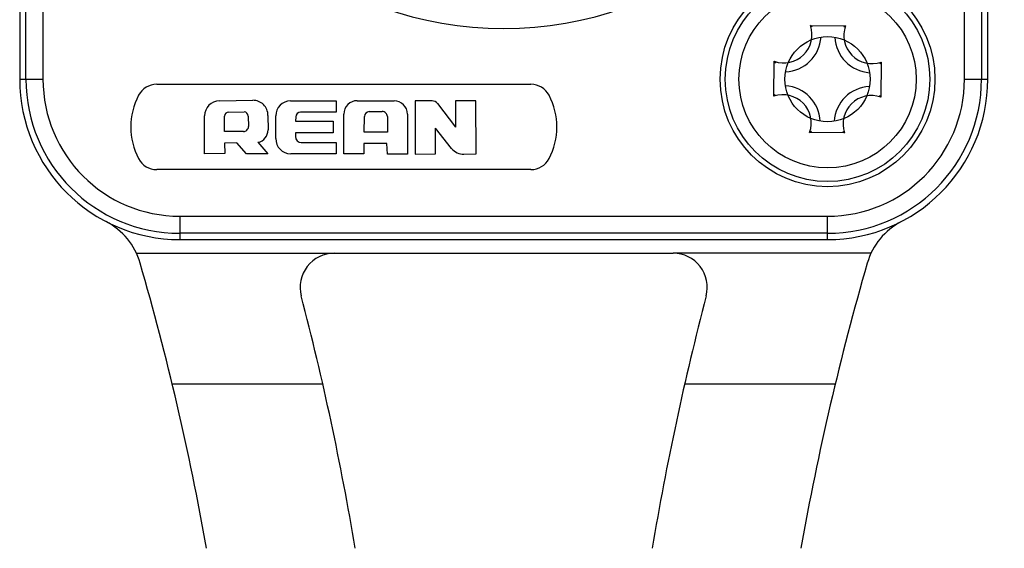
# Model space of a CAD drawing. Header units: millimetres. Extents: x 0 to 420, y 0 to 297.
# Tile 77 of 212: x 177 to 191, y 199 to 207. Entities that reach past the tile are written whole.
import ezdxf

# ---------------------------------------------------------------- set-up
doc = ezdxf.new("R2010")
doc.units = ezdxf.units.MM
doc.header["$LTSCALE"] = 23.1
doc.layers.get('0').update_dxf_attribs({"linetype": 'CONTINUOUS'})
doc.layers.add('DIM_PILOTEES', color=7, linetype='CONTINUOUS')
doc.styles.get("Standard").update_dxf_attribs({"font": 'txt', "width": 0.7})
doc.dimstyles.new('DIMSTYLE_3', dxfattribs={"dimtxt": 2.5, "dimasz": 3.5, "dimexe": 2, "dimexo": 0, "dimtad": 1, "dimdec": 0, "dimlfac": 2, "dimdsep": 46, "dimtxsty": 'Standard', "dimblk": '_FILLED', "dimblk1": '_FILLED', "dimblk2": '_FILLED', "dimcen": 0.09, "dimazin": 2, "dimtp": 0.5, "dimtm": 0.5, "dimtfac": 1, "dimtdec": 0, "dimtofl": 0, "dimtmove": 0, "dimatfit": 3, "dimldrblk": '_FILLED', "dimfxl": 0, "dimtolj": 1, "dimarcsym": 0})

# ---------------------------------------------------------------- blocks, each defined once
blk = doc.blocks.new('_FILLED')
at = {"color": 0, "linetype": 'ByBlock'}
blk.add_solid([(0, 0), (-1, 0.1429), (-1, -0.1429)], dxfattribs=at)
blk = doc.blocks.new('*D5')
at = {"layer": 'DIM_PILOTEES', "color": 2, "linetype": 'Continuous'}
for p, q in [((185.269, 267.082), (224.739, 267.082)), ((222.739, 267.082), (222.739, 228.807)), ((222.739, 190.532), (222.739, 228.807)), ((199.072, 190.532), (224.739, 190.532))]:
    blk.add_line(p, q, dxfattribs=at)
at = {"layer": 'DIM_PILOTEES', "color": 2, "linetype": 'Continuous', "xscale": 3.5, "yscale": 3.5, "zscale": 3.5}
for p, rotation in [((222.739, 267.082), 90), ((222.739, 190.532), 270)]:
    blk.add_blockref('_FILLED', p, dxfattribs=dict(at, rotation=rotation))
at = {"layer": 'DIM_PILOTEES', "color": 2, "linetype": 'Continuous', "insert": (219.614, 228.807), "char_height": 2.5, "width": 16.07143, "attachment_point": 2, "rotation": 90, "line_spacing_factor": 0.9}
blk.add_mtext('{\\ftxt;\\W0.0001;\\H0.0001;\\~}{\\ftxt;\\W2.2857142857;\\H2.5; }{\\ftxt;\\W0.0001;\\H0.0001;\\~}{\\ftxt;\\W0.0001;\\H0.0001;\\~}{\\ftxt;\\W2.0;\\H2.5; }{\\ftxt;\\W0.0001;\\H0.0001;\\~}', dxfattribs=at)

msp = doc.modelspace()

# ---------------------------------------------------------------- linework, layer by layer
at = {"color": 7, "linetype": 'Continuous'}
for p, q in [((176.744, 217.9573), (176.744, 205.9573)), ((190.944, 205.9573), (190.944, 217.9573)), ((190.6022, 205.9573), (190.6022, 207.2574)), ((176.8358, 205.9573), (176.8358, 207.1978)), ((177.0857, 207.2559), (177.0857, 205.9573)), ((190.8521, 207.1993), (190.8521, 205.9573)), ((188.3454, 206.743), (188.8564, 206.7385)), ((187.8082, 205.7087), (187.8128, 206.2197)), ((189.3797, 206.2058), (189.3752, 205.6948)), ((176.744, 205.9573), (177.0857, 205.9573)), ((190.6022, 205.9573), (190.944, 205.9573)), ((178.7533, 205.8823), (184.2433, 205.8823)), ((179.6729, 205.6413), (180.1622, 205.6481)), ((180.7185, 205.6407), (181.3848, 205.6407)), ((181.3848, 205.6407), (181.3848, 205.4757)), ((181.6948, 205.6427), (182.2353, 205.641)), ((182.5469, 205.6393), (182.5432, 204.8594)), ((182.7334, 205.6392), (182.5469, 205.6393)), ((182.7932, 205.6392), (182.7334, 205.6392)), ((182.8717, 205.6004), (183.1386, 205.2552)), ((183.1387, 205.6401), (183.1386, 205.2552)), ((183.4367, 205.6395), (183.1387, 205.6401)), ((183.4391, 204.866), (183.4367, 205.6395)), ((179.4545, 204.866), (179.4551, 205.4206)), ((179.747, 205.1927), (179.7487, 205.4153)), ((179.8098, 205.4762), (180.0351, 205.4771)), ((180.0967, 205.4169), (180.0997, 205.264)), ((180.3862, 205.4273), (180.3866, 205.213)), ((180.4993, 205.0868), (180.4998, 205.4201)), ((180.7929, 205.4051), (180.7902, 205.3408)), ((181.3848, 205.4757), (180.8652, 205.4757)), ((181.4988, 204.8632), (181.4979, 205.4463)), ((181.7966, 205.1796), (181.7995, 205.4097)), ((181.8727, 205.4823), (182.063, 205.4834)), ((182.137, 205.4099), (182.1374, 205.1823)), ((182.4311, 205.4454), (182.4334, 204.8605)), ((180.7902, 205.3408), (181.344, 205.3408)), ((181.344, 205.3408), (181.344, 205.1721)), ((182.8411, 204.8634), (182.8447, 205.2421)), ((183.0788, 204.9429), (182.8447, 205.2421)), ((180.0254, 205.1902), (179.747, 205.1927)), ((180.7897, 205.1721), (180.7894, 205.1157)), ((181.344, 205.1721), (180.7897, 205.1721)), ((182.1374, 205.1823), (181.7966, 205.1796)), ((188.8425, 205.1715), (188.3315, 205.176)), ((179.9295, 205.0226), (179.7502, 205.0195)), ((179.7502, 205.0195), (179.7518, 204.8663)), ((180.0693, 204.8648), (179.9295, 205.0226)), ((180.2396, 205.033), (180.3861, 204.8625)), ((180.8748, 205.0296), (181.3848, 205.0296)), ((181.3848, 205.0296), (181.3848, 204.8658)), ((181.7939, 205.0164), (181.7899, 204.8625)), ((182.1302, 205.0168), (181.7939, 205.0164)), ((182.1395, 204.8612), (182.1302, 205.0168)), ((179.7518, 204.8663), (179.4545, 204.866)), ((180.3861, 204.8625), (180.0693, 204.8648)), ((181.3848, 204.8658), (180.7202, 204.8658)), ((181.7899, 204.8625), (181.4988, 204.8632)), ((182.4334, 204.8605), (182.1395, 204.8612)), ((182.5432, 204.8594), (182.8411, 204.8634)), ((183.2612, 204.8587), (183.4391, 204.866)), ((184.2433, 204.6323), (178.7533, 204.6323)), ((179.094, 203.949), (188.594, 203.949)), ((179.094, 203.949), (179.094, 203.6073)), ((188.594, 203.6073), (188.594, 203.949)), ((188.594, 203.6991), (179.094, 203.6991)), ((179.094, 203.6073), (188.594, 203.6073)), ((178.4553, 203.4094), (181.3573, 203.4073)), ((181.3573, 203.4073), (186.3306, 203.4073)), ((189.2326, 203.4094), (186.3306, 203.4073)), ((181.1897, 201.4899), (178.9813, 201.4899)), ((188.7066, 201.4899), (186.4983, 201.4899))]:
    msp.add_line(p, q, dxfattribs=at)
for radius in [1.575, 1.5, 1.3, 0.625]:
    msp.add_circle((188.594, 205.9573), radius, dxfattribs=at)
for centre, radius, start, end in [((183.844, 211.9573), 5.258, 115.03448, 64.96551), ((187.9498, 206.613), 0.4165, 250.79364, 18.18868), ((187.718, 205.8847), 1.0631, 52.15766, 53.83277), ((189.4688, 205.8688), 1.0637, 125.14989, 126.85589), ((189.2497, 206.6015), 0.4165, 160.79364, 288.18868), ((187.9498, 206.613), 0.55, 273.04911, 355.97784), ((189.2497, 206.6015), 0.55, 183.0528, 265.94983), ((188.6825, 206.8321), 1.0637, 215.14989, 216.85589), ((188.5214, 206.8332), 1.0631, 322.15766, 323.83277), ((179.094, 205.9573), 2.35, 180, 270), ((179.094, 205.9573), 2.2582, 180, 270), ((179.094, 205.9573), 2.0083, 180.00003, 270), ((188.594, 205.9573), 2.35, 270, 360), ((188.594, 205.9573), 2.2582, 270, 360), ((188.594, 205.9573), 2.0083, 270, 359.99998), ((178.7533, 205.5823), 0.3, 90, 152.336), ((184.2433, 205.5823), 0.3, 27.69275, 90), ((187.9382, 205.3131), 0.55, 3.0528, 85.94983), ((189.2382, 205.3015), 0.55, 93.04911, 175.97784), ((179.3733, 205.2573), 1, 152.336, 207.67263), ((183.6233, 205.2573), 1, 332.336, 27.67263), ((188.6665, 205.0813), 1.0631, 142.15766, 143.83277), ((187.9382, 205.3131), 0.4165, 340.79364, 108.18868), ((189.2382, 205.3015), 0.4165, 70.79364, 198.18868), ((188.5055, 205.0825), 1.0637, 35.14989, 36.85589), ((179.676, 205.4204), 0.2209, 90.79756, 179.94198), ((180.1653, 205.4272), 0.2209, 0.01556, 90.79755), ((180.7207, 205.4198), 0.2209, 90.54899, 179.91697), ((181.6942, 205.4463), 0.1964, 89.81895, 180.00287), ((182.2347, 205.4446), 0.1964, 0.22818, 89.81895), ((182.7925, 205.5392), 0.1, 37.71648, 89.62456), ((179.8101, 205.4148), 0.0614, 90.22798, 179.55892), ((180.0353, 205.4157), 0.0614, 1.10954, 90.22798), ((180.8664, 205.402), 0.0736, 90.95095, 177.6128), ((181.8731, 205.4087), 0.0736, 90.31896, 179.26641), ((182.0634, 205.4098), 0.0736, 0.10063, 90.31896), ((180.026, 205.2638), 0.0736, 269.48449, 0.18085), ((180.2025, 205.213), 0.1841, 281.63414, 0.00033), ((180.8753, 205.1155), 0.0859, 179.86789, 269.66709), ((187.7192, 206.0457), 1.0637, 305.14989, 306.85589), ((189.4699, 206.0298), 1.0631, 232.15766, 233.83277), ((180.7202, 205.0868), 0.2209, 179.99527, 269.72428), ((183.2521, 205.0785), 0.22, 218.0424, 272.36134), ((178.7533, 204.9323), 0.3, 207.69275, 270), ((184.2433, 204.9323), 0.3, 270, 332.336), ((177.5503, 202.9841), 1, 16.18258, 62.56053), ((190.1377, 202.9841), 1, 117.43946, 163.81743), ((181.3574, 202.9073), 0.5, 90, 194.65778), ((186.3305, 202.9073), 0.5, 345.34222, 90), ((140.0955, 192.1149), 40, 10.03295, 16.18257), ((227.5925, 192.1149), 40, 163.81743, 169.96712), ((140.0955, 192.1149), 42.15, 9.51529, 14.65778), ((227.5925, 192.1149), 42.15, 165.34222, 170.48471)]:
    msp.add_arc(centre, radius, start, end, dxfattribs=at)

# ---------------------------------------------------------------- dimensions: what is measured, and where the dimension line sits
at = {"layer": 'DIM_PILOTEES', "color": 2, "linetype": 'Continuous'}
dim = msp.add_linear_dim(base=(222.7392, 267.0823), p1=(199.0717, 190.5323), p2=(185.269, 267.0823), angle=90, text='{\\ftxt;\\W0.0001;\\H0.0001;\\~}{\\ftxt;\\W2.2857142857;\\H2.5; }{\\ftxt;\\W0.0001;\\H0.0001;\\~}{\\ftxt;\\W0.0001;\\H0.0001;\\~}{\\ftxt;\\W2.0;\\H2.5; }{\\ftxt;\\W0.0001;\\H0.0001;\\~}', dimstyle='DIMSTYLE_3', dxfattribs=at)
dim.commit()
dim.dimension.update_dxf_attribs({"geometry": '*D5', "text_midpoint": (222.7392, 229.1644), "dimtype": 160})

doc.saveas('drawing.dxf')
